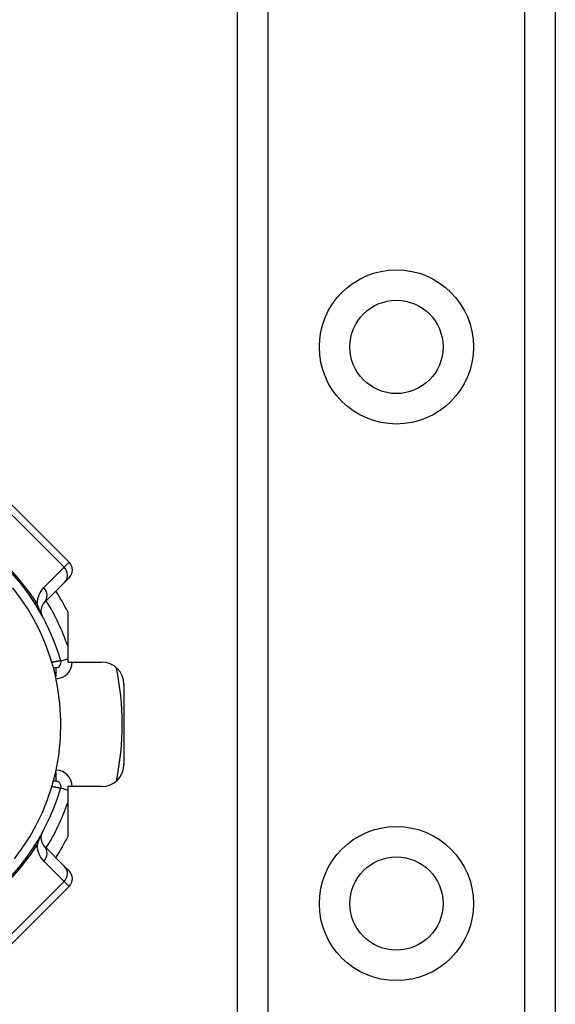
# Model space of a CAD drawing. Header units: inches. Extents: x 5 to 143, y 9 to 75.
# Tile 41 of 84: x 6.455 to 7.402, y 51.931 to 53.672. Entities that reach past the tile are written whole.
import ezdxf

# ---------------------------------------------------------------- set-up
doc = ezdxf.new("R2010")
doc.units = ezdxf.units.IN
doc.header["$MEASUREMENT"] = 0
doc.layers.add('Visible Edges(ANSI)', color=7, linetype='Continuous', lineweight=25)
doc.layers.add('Visible Tangent Edges(ANSI)', color=7, linetype='Continuous', lineweight=25)

msp = doc.modelspace()

# ---------------------------------------------------------------- linework, layer by layer
at = {"layer": 'Visible Edges(ANSI)'}
for p, q in [((6.8405, 28.1202), (6.8405, 55.429)), ((7.4025, 55.429), (7.4025, 28.1202)), ((6.5426, 52.7128), (6.4312, 52.8242)), ((6.4986, 52.641), (6.5348, 52.6772)), ((6.5426, 52.685), (6.5348, 52.6772)), ((6.5402, 52.6251), (6.5402, 52.5361)), ((6.5402, 52.5361), (6.6001, 52.5361)), ((6.515, 52.5265), (6.5189, 52.5265)), ((6.6395, 52.4967), (6.6395, 52.3554)), ((6.5189, 52.3257), (6.515, 52.3257)), ((6.5402, 52.3161), (6.5402, 52.227)), ((6.6001, 52.3161), (6.5402, 52.3161)), ((6.5348, 52.175), (6.4986, 52.2112)), ((6.5348, 52.175), (6.5426, 52.1672)), ((6.4312, 52.028), (6.5426, 52.1393))]:
    msp.add_line(p, q, dxfattribs=at)
at = {"layer": 'Visible Edges(ANSI)', "flags": 128}
msp.add_lwpolyline([(6.4461, 52.1885), (6.4598, 52.2071), (6.473, 52.2274), (6.4846, 52.2481), (6.4949, 52.2693), (6.5041, 52.2917), (6.5122, 52.3158), (6.5191, 52.3421), (6.5243, 52.3707), (6.5276, 52.4013), (6.5283, 52.4325), (6.5265, 52.4635), (6.5224, 52.4932), (6.5166, 52.5204), (6.5094, 52.5452), (6.5012, 52.568), (6.4919, 52.5893), (6.4815, 52.6098), (6.4695, 52.6304), (6.4564, 52.6498), (6.4431, 52.6674)], dxfattribs=at)
at = {"layer": 'Visible Edges(ANSI)'}
for centre in [(7.1215, 53.0935), (7.1215, 52.1092)]:
    msp.add_circle(centre, 0.0825, dxfattribs=at)
for centre, radius, start, end in [((6.1445, 52.4261), 0.3996, 16.3518, 70.8354), ((6.5287, 52.6989), 0.0197, 315, 45), ((6.1445, 52.4261), 0.4429, 26.7049, 32.1604), ((6.5125, 52.627), 0.0197, 135, 208.6389), ((6.5189, 52.5359), 0.00945, 270, 16.3518), ((6.6001, 52.4967), 0.0394, 0, 90), ((6.1445, 52.4261), 0.4921, 348.2772, 11.7228), ((6.6001, 52.3554), 0.0394, 270, 0), ((6.5189, 52.3162), 0.00945, 343.6482, 90), ((6.1445, 52.4261), 0.3996, 253.8612, 343.6482), ((6.5125, 52.2251), 0.0197, 151.3611, 225), ((6.1445, 52.4261), 0.4429, 327.8396, 333.2951), ((6.5287, 52.1533), 0.0197, 315, 45)]:
    msp.add_arc(centre, radius, start, end, dxfattribs=at)
at = {"layer": 'Visible Tangent Edges(ANSI)'}
for p, q in [((6.8943, 55.429), (6.8943, 28.1202)), ((7.3486, 28.1202), (7.3486, 55.429)), ((6.4226, 52.8155), (6.5339, 52.7041)), ((6.5339, 52.7041), (6.4977, 52.6679)), ((6.5339, 52.7041), (6.5426, 52.7128)), ((6.5279, 52.5386), (6.5402, 52.5422)), ((6.5189, 52.5265), (6.5189, 52.5109)), ((6.5189, 52.3413), (6.5189, 52.3257)), ((6.5279, 52.3136), (6.5402, 52.31)), ((6.4977, 52.1842), (6.5339, 52.148)), ((6.5339, 52.148), (6.4226, 52.0367)), ((6.5426, 52.1393), (6.5339, 52.148))]:
    msp.add_line(p, q, dxfattribs=at)
at = {"layer": 'Visible Tangent Edges(ANSI)', "flags": 128}
for points in [[(6.4952, 52.6176), (6.4943, 52.6194), (6.4937, 52.6206), (6.4932, 52.6217), (6.4927, 52.6228), (6.4923, 52.6238), (6.4918, 52.6248), (6.4914, 52.6257), (6.491, 52.6267), (6.4907, 52.6276), (6.4903, 52.6285), (6.4899, 52.6293), (6.4896, 52.6302), (6.4893, 52.631), (6.489, 52.6319), (6.4886, 52.6327), (6.4883, 52.6335), (6.488, 52.6343), (6.4877, 52.6351), (6.4875, 52.6359), (6.4872, 52.6367), (6.4869, 52.6374), (6.4867, 52.6382), (6.4864, 52.6389), (6.4862, 52.6396)], [(6.5279, 52.5386), (6.5279, 52.5386), (6.5278, 52.5386), (6.5276, 52.5385), (6.5274, 52.5385), (6.5271, 52.5384), (6.5267, 52.5384), (6.5263, 52.5383), (6.5258, 52.5382), (6.5252, 52.5381), (6.5246, 52.538), (6.5239, 52.5379), (6.5232, 52.5378), (6.5225, 52.5377), (6.5217, 52.5375), (6.5209, 52.5374), (6.52, 52.5372), (6.5191, 52.5371), (6.5182, 52.5369), (6.5172, 52.5368), (6.5163, 52.5366), (6.5153, 52.5364), (6.5143, 52.5363), (6.5133, 52.5361), (6.5123, 52.5359)], [(6.5123, 52.3162), (6.5133, 52.3161), (6.5143, 52.3159), (6.5153, 52.3157), (6.5163, 52.3156), (6.5172, 52.3154), (6.5182, 52.3152), (6.5191, 52.3151), (6.52, 52.3149), (6.5208, 52.3148), (6.5217, 52.3146), (6.5225, 52.3145), (6.5232, 52.3144), (6.5239, 52.3142), (6.5246, 52.3141), (6.5252, 52.314), (6.5258, 52.3139), (6.5263, 52.3139), (6.5267, 52.3138), (6.5271, 52.3137), (6.5274, 52.3137), (6.5276, 52.3136), (6.5278, 52.3136), (6.5279, 52.3136), (6.5279, 52.3136)], [(6.4862, 52.2125), (6.4864, 52.2132), (6.4867, 52.214), (6.4869, 52.2147), (6.4872, 52.2155), (6.4875, 52.2163), (6.4877, 52.2171), (6.488, 52.2178), (6.4883, 52.2186), (6.4886, 52.2195), (6.489, 52.2203), (6.4893, 52.2211), (6.4896, 52.222), (6.4899, 52.2228), (6.4903, 52.2237), (6.4907, 52.2246), (6.491, 52.2255), (6.4914, 52.2264), (6.4918, 52.2274), (6.4923, 52.2284), (6.4927, 52.2294), (6.4932, 52.2304), (6.4937, 52.2316), (6.4943, 52.2328), (6.4952, 52.2346)]]:
    msp.add_lwpolyline(points, dxfattribs=at)
at = {"layer": 'Visible Tangent Edges(ANSI)'}
for centre in [(7.1215, 53.0935), (7.1215, 52.1092)]:
    msp.add_circle(centre, 0.1363, dxfattribs=at)
for centre, radius, start, end in [((6.1184, 52.4), 0.439, 33.0901, 56.9099), ((6.5255, 52.6401), 0.0394, 135, 180.6587), ((6.1445, 52.4261), 0.4193, 19.3241, 31.4236), ((6.5189, 52.5359), 0.0291, 271.7673, 0.3097), ((6.5189, 52.3162), 0.0291, 359.6903, 88.2327), ((6.1445, 52.4261), 0.4193, 328.5764, 340.6759), ((6.1184, 52.4522), 0.439, 303.0901, 326.9099), ((6.5255, 52.2121), 0.0394, 179.3413, 225)]:
    msp.add_arc(centre, radius, start, end, dxfattribs=at)
for centre, major_axis, ratio, start_param, end_param in [((6.5209, 52.6911), (0.0139, -0.0139), 0.937622, 0, 1.570796), ((6.4847, 52.6549), (0.0139, -0.0139), 0.937622, 0, 1.570796), ((6.5123, 52.6657), (-0.033, -0.0215), 0.48633, 0, 0.409204), ((6.5123, 52.1864), (-0.033, 0.0215), 0.48633, 5.873981, 6.283185), ((6.4847, 52.1973), (0.0139, 0.0139), 0.937622, 4.712389, 6.283185), ((6.5209, 52.1611), (0.0139, 0.0139), 0.937622, 4.712389, 6.283185)]:
    msp.add_ellipse(centre, major_axis=major_axis, ratio=ratio, start_param=start_param, end_param=end_param, dxfattribs=at)

doc.saveas('drawing.dxf')
